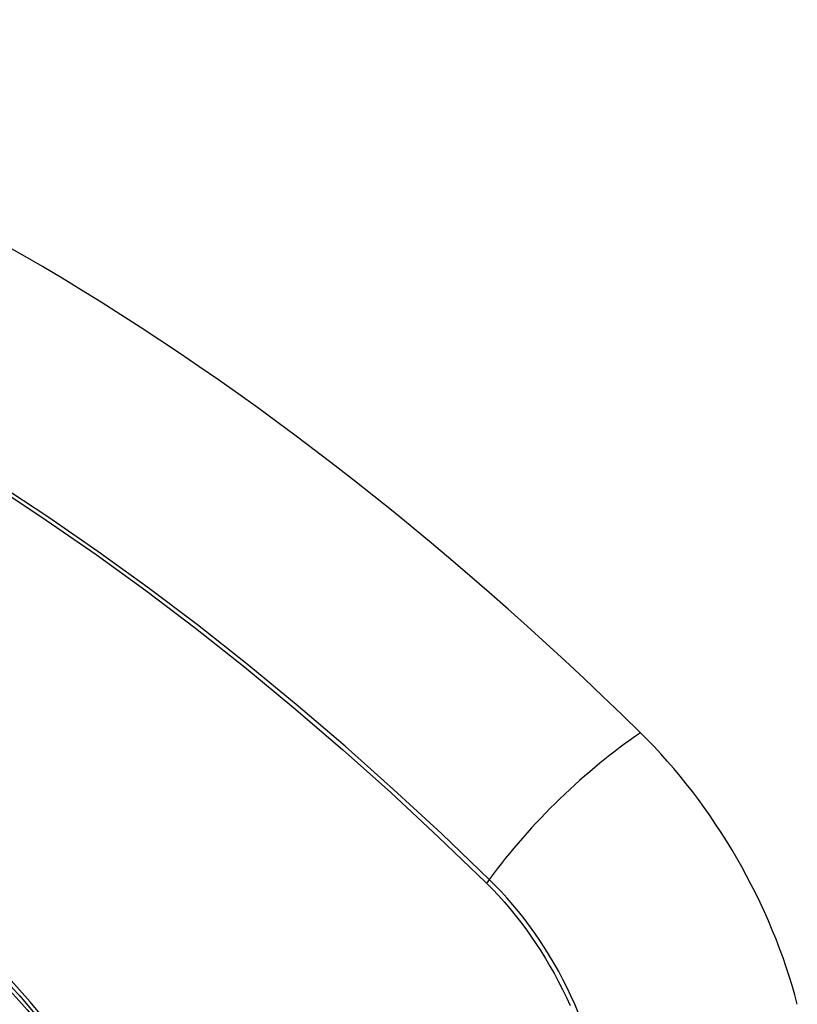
# Model space of a CAD drawing. Header units: inches. Extents: x 28 to 747, y 82 to 346.
# Tile 141 of 246: x 685.947 to 686.329, y 295.031 to 295.514. Entities that reach past the tile are written whole.
import ezdxf

# ---------------------------------------------------------------- set-up
doc = ezdxf.new("R2010")
doc.units = ezdxf.units.IN
doc.header["$MEASUREMENT"] = 0
doc.layers.add('Visible Edges(ANSI)', color=7, linetype='Continuous', lineweight=25)
doc.layers.add('Visible Tangent Edges(ANSI)', color=7, linetype='Continuous', lineweight=25)

msp = doc.modelspace()

# ---------------------------------------------------------------- linework, layer by layer
at = {"layer": 'Visible Edges(ANSI)', "flags": 128}
msp.add_lwpolyline([(685.94715, 295.0351), (685.9659, 295.01277), (685.98366, 294.98928), (686.00039, 294.96468), (686.01595, 294.93918), (686.03025, 294.91294), (686.04318, 294.88617), (686.05465, 294.85904), (686.0646, 294.83167)], dxfattribs=at)
at = {"layer": 'Visible Edges(ANSI)'}
for centre, major_axis, start_param, end_param in [((685.94868, 294.33782), (-0.64961, 1.12515), 5.161526, 5.834048), ((685.84394, 294.8399), (0.15748, -0.27276), 2.363977, 7.060801), ((686.21048, 295.05152), (0.08858, -0.15343), 1.121659, 2.019933)]:
    msp.add_ellipse(centre, major_axis=major_axis, ratio=0.57735, start_param=start_param, end_param=end_param, dxfattribs=at)
msp.add_ellipse((685.84046, 294.83789), major_axis=(-0.15994, 0.27703), ratio=0.57735, dxfattribs=at)
at = {"layer": 'Visible Tangent Edges(ANSI)'}
msp.add_line((686.17594, 295.09068), (686.17628, 295.09035), dxfattribs=at)
at = {"layer": 'Visible Tangent Edges(ANSI)', "flags": 128}
for points in [[(685.93567, 295.28472), (685.96017, 295.26859), (685.98465, 295.25167), (686.00907, 295.23399), (686.03341, 295.21556), (686.05762, 295.19641), (686.08169, 295.17655), (686.10558, 295.15603), (686.12927, 295.13486), (686.15273, 295.11307), (686.17594, 295.09068)], [(686.17752, 295.09229), (686.15421, 295.11467), (686.13064, 295.13646), (686.10685, 295.15763), (686.08285, 295.17815), (686.05869, 295.19799), (686.03438, 295.21714), (686.00996, 295.23557), (685.98546, 295.25325), (685.9609, 295.27017), (685.93633, 295.28631)], [(685.96516, 295.01671), (685.9523, 295.0322), (685.93904, 295.04705), (685.92542, 295.06121), (685.91151, 295.0746), (685.89737, 295.08717), (685.88304, 295.09889), (685.86856, 295.10971), (685.85398, 295.11962), (685.83932, 295.12858), (685.82462, 295.13656), (685.80998, 295.14351), (685.79546, 295.14941), (685.78109, 295.15425), (685.76692, 295.15801), (685.75299, 295.1607), (685.73936, 295.16229), (685.72606, 295.16278), (685.71314, 295.16217), (685.70069, 295.16046), (685.68873, 295.15768), (685.67728, 295.15383)], [(686.2212, 295.02702), (686.21948, 295.03108), (686.21766, 295.03511), (686.21574, 295.03911), (686.21373, 295.04309), (686.21163, 295.04702), (686.20944, 295.05092), (686.20716, 295.05476), (686.2048, 295.05855), (686.20237, 295.06227), (686.19986, 295.06594), (686.19727, 295.06953), (686.19462, 295.07305), (686.19191, 295.07648), (686.18914, 295.07983), (686.18631, 295.08309), (686.18343, 295.08626), (686.1805, 295.08933), (686.17752, 295.09229)], [(686.17628, 295.09035), (686.17917, 295.08742), (686.18202, 295.08439), (686.18483, 295.08127), (686.18758, 295.07806), (686.19028, 295.07477), (686.19292, 295.07139), (686.1955, 295.06794), (686.19802, 295.06442), (686.20047, 295.06084), (686.20285, 295.05719), (686.20515, 295.05348), (686.20737, 295.04972), (686.20951, 295.04592), (686.21157, 295.04207), (686.21354, 295.03819), (686.21543, 295.03428), (686.21722, 295.03034)]]:
    msp.add_lwpolyline(points, dxfattribs=at)
at = {"layer": 'Visible Tangent Edges(ANSI)'}
for centre, major_axis, ratio, start_param, end_param in [((685.84295, 294.83932), (-0.17318, 0.29996), 0.57735, 5.05527, 10.652693), ((686.23606, 295.09646), (-0.08271, -0.08432), 0.354513, 4.18549, 5.093849), ((685.8429, 294.83929), (-0.15059, 0.26083), 0.57735, 4.097754, 6.89782), ((686.1824, 295.09263), (-0.00686, -0.00706), 0.356312, 5.09202, 5.355727)]:
    msp.add_ellipse(centre, major_axis=major_axis, ratio=ratio, start_param=start_param, end_param=end_param, dxfattribs=at)
for centre, major_axis in [((685.84354, 294.83966), (0.17111, -0.29637)), ((685.84056, 294.83795), (-0.1627, 0.2818)), ((685.84046, 294.83789), (0.1621, -0.28076))]:
    msp.add_ellipse(centre, major_axis=major_axis, ratio=0.57735, dxfattribs=at)

doc.saveas('drawing.dxf')
